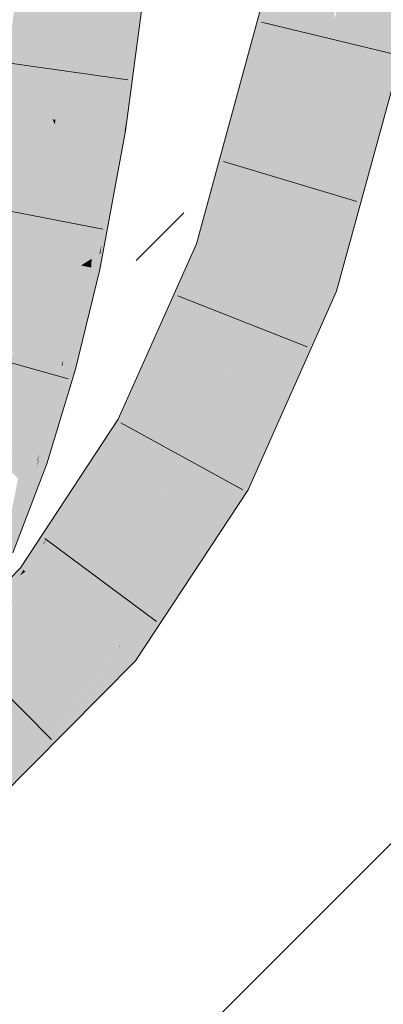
# Model space of a CAD drawing. Extents: x -720 to 300, y 62 to 1162.
# Tile 223 of 256: x 242.191 to 242.805, y 762.444 to 764.106. Entities that reach past the tile are written whole.
import ezdxf
from ezdxf.lldxf.tags import DXFTag

# ---------------------------------------------------------------- set-up
doc = ezdxf.new("R2010")
doc.units = 0
doc.layers.get('0').update_dxf_attribs({"lineweight": 13})
for name, color, linetype, lineweight, true_color in [('E_Detail_Wandschraffur', 7, 'Continuous', 5, 0xc0c0c0), ('E_Leerrohr 25-A06G93Y08I', 7, 'Continuous', 9, 0xff8000), ('E_Leerrohr 25-Shading', 7, 'Continuous', 9, 0xff8000)]:
    doc.layers.add(name, color=color, linetype=linetype, lineweight=lineweight, true_color=true_color)
tags = doc.linetypes.add('fein_strichliert', pattern=[4, 1, -2, 1]).pattern_tags.tags
tags[8:9] = [DXFTag(74, 4), DXFTag(75, 0), DXFTag(340, '0'), DXFTag(46, 0.0), DXFTag(50, 0.0), DXFTag(44, 0.0), DXFTag(45, 0.0)]
tags[6:7] = [DXFTag(74, 4), DXFTag(75, 0), DXFTag(340, '0'), DXFTag(46, 0.0), DXFTag(50, 0.0), DXFTag(44, 0.0), DXFTag(45, 0.0)]
tags[4:5] = [DXFTag(74, 4), DXFTag(75, 0), DXFTag(340, '0'), DXFTag(46, 0.0), DXFTag(50, 0.0), DXFTag(44, 0.0), DXFTag(45, 0.0)]

# ---------------------------------------------------------------- blocks, each defined once
blk = doc.blocks.new('Shading-A06G93SL8I', base_point=(241.4847, 762.55))
at = {"layer": 'E_Leerrohr 25-Shading', "color": 43, "true_color": 0xd7ab7f}
for points in [[(242.671, 764.2551), (242.6351, 764.2623), (242.5547, 763.9182), (242.5413, 763.9193)], [(242.5547, 763.9182), (242.5688, 763.917), (242.671, 764.2551)], [(242.671, 764.2551), (242.6256, 764.1048), (242.6233, 764.0804)], [(242.7944, 763.8988), (242.8802, 764.213), (242.7573, 763.9017), (242.8443, 764.2202)], [(242.3763, 764.1679), (242.3656, 764.1691), (242.3514, 763.9216), (242.3334, 763.9244)], [(242.3906, 764.1663), (242.3763, 764.1679), (242.3662, 763.9193), (242.3514, 763.9216)], [(242.393, 764.1661), (242.3906, 764.1663), (242.368, 763.919), (242.3662, 763.9193)], [(242.393, 764.1661), (242.368, 763.919), (242.3701, 763.9327)], [(242.3687, 763.9189), (242.3695, 763.9188), (242.393, 764.1661), (242.402, 764.165)], [(242.6256, 764.1048), (242.5688, 763.917), (242.6233, 764.0804), (242.5784, 763.9163)], [(242.368, 763.919), (242.3687, 763.9189), (242.3701, 763.9327)], [(242.3202, 763.7078), (242.3334, 763.9244), (242.3122, 763.7028), (242.3231, 763.8635)], [(242.3334, 763.9244), (242.3202, 763.7078), (242.3286, 763.7653)], [(242.3237, 763.8724), (242.3231, 763.8635), (242.3334, 763.9244)], [(242.3286, 763.7653), (242.3272, 763.7202), (242.3514, 763.9216), (242.3287, 763.7269)], [(242.3514, 763.9216), (242.3334, 763.9244), (242.3286, 763.7653)], [(242.3514, 763.9216), (242.3287, 763.7269), (242.3615, 763.8864), (242.3402, 763.779)], [(242.3514, 763.9216), (242.3615, 763.8864), (242.3662, 763.9193)], [(242.3615, 763.8866), (242.3545, 763.8378), (242.3687, 763.9189), (242.3657, 763.8983)], [(242.3662, 763.9193), (242.3615, 763.8866), (242.368, 763.919)], [(242.3615, 763.8866), (242.3687, 763.9189), (242.368, 763.919)], [(242.3657, 763.8983), (242.3695, 763.9188), (242.3687, 763.9189)], [(242.5413, 763.9193), (242.5287, 763.8732), (242.5547, 763.9182), (242.5389, 763.8723)], [(242.5784, 763.9162), (242.5784, 763.9163), (242.5389, 763.8723), (242.5547, 763.9182)], [(242.5784, 763.9162), (242.5389, 763.8723), (242.5622, 763.8704)], [(242.5553, 763.8506), (242.5658, 763.8702), (242.5784, 763.9162)], [(242.7448, 763.8558), (242.7818, 763.8528), (242.7573, 763.9017), (242.7944, 763.8988)], [(242.3545, 763.8378), (242.3615, 763.8864), (242.3262, 763.6848), (242.327, 763.712)], [(242.3099, 763.7977), (242.2942, 763.6915), (242.3237, 763.8724), (242.316, 763.821)], [(242.3231, 763.8635), (242.316, 763.821), (242.3122, 763.7028), (242.2967, 763.6931)], [(242.3237, 763.8724), (242.316, 763.821), (242.3231, 763.8635)], [(242.5287, 763.8732), (242.489, 763.7279), (242.5389, 763.8723)], [(242.5389, 763.8723), (242.489, 763.7279), (242.5622, 763.8704), (242.5553, 763.8506)], [(242.5128, 763.7198), (242.5658, 763.8702), (242.5095, 763.721), (242.5553, 763.8506)], [(242.5237, 763.7162), (242.5658, 763.8702), (242.5128, 763.7198)], [(242.5553, 763.8506), (242.489, 763.7279), (242.5095, 763.721)], [(242.7259, 763.6482), (242.7818, 763.8528), (242.6912, 763.6599), (242.7448, 763.8558)], [(242.316, 763.821), (242.2942, 763.6915), (242.2967, 763.6931)], [(242.3099, 763.7977), (242.2903, 763.6923), (242.2942, 763.6915)], [(242.3287, 763.7269), (242.327, 763.712), (242.3402, 763.779)], [(242.3286, 763.7653), (242.3202, 763.7078), (242.3272, 763.7202), (242.3252, 763.7109)], [(242.3197, 763.6862), (242.3218, 763.6857), (242.3252, 763.7109), (242.327, 763.712)], [(242.3262, 763.6848), (242.327, 763.712), (242.3218, 763.6857)], [(242.3252, 763.7109), (242.327, 763.712), (242.3272, 763.7202)], [(242.3272, 763.7202), (242.327, 763.712), (242.3287, 763.7269)], [(242.3865, 763.4986), (242.5128, 763.7198), (242.4011, 763.5312), (242.5095, 763.721)], [(242.3865, 763.4986), (242.3882, 763.437), (242.5128, 763.7198), (242.5237, 763.7162)], [(242.4558, 763.627), (242.5095, 763.721), (242.4447, 763.6288), (242.489, 763.7279)], [(242.5237, 763.7162), (242.457, 763.5789), (242.5237, 763.7162), (242.4819, 763.6226)], [(242.2964, 763.691), (242.3112, 763.6879), (242.2967, 763.6931), (242.3122, 763.7028)], [(242.3112, 763.6879), (242.3171, 763.6867), (242.3122, 763.7028), (242.3202, 763.7078)], [(242.3171, 763.6867), (242.3197, 763.6862), (242.3202, 763.7078), (242.3252, 763.7109)], [(242.2903, 763.6923), (242.2498, 763.5259), (242.2942, 763.6915), (242.261, 763.5228)], [(242.261, 763.5228), (242.2645, 763.5316), (242.2942, 763.6915), (242.2964, 763.691)], [(242.2964, 763.691), (242.2645, 763.5316), (242.3065, 763.6382), (242.3057, 763.6345)], [(242.2801, 763.5176), (242.2851, 763.5162), (242.3218, 763.6857), (242.3262, 763.6848)], [(242.2967, 763.6931), (242.2942, 763.6915), (242.2964, 763.691)], [(242.2964, 763.691), (242.3065, 763.6382), (242.3112, 763.6879)], [(242.2987, 763.5928), (242.3218, 763.6857), (242.31, 763.6507), (242.3197, 763.6862)], [(242.31, 763.6505), (242.3171, 763.6867), (242.3057, 763.6345)], [(242.3065, 763.6382), (242.3171, 763.6867), (242.3112, 763.6879)], [(242.3197, 763.6862), (242.3171, 763.6867), (242.31, 763.6507)], [(242.2987, 763.5928), (242.31, 763.6505), (242.2801, 763.5176), (242.3057, 763.6345)], [(242.7259, 763.6482), (242.6912, 763.6599), (242.5956, 763.3557), (242.6168, 763.4851)], [(242.6168, 763.4851), (242.6912, 763.6599), (242.6187, 763.4972)], [(242.2743, 763.5192), (242.3057, 763.6345), (242.2627, 763.5223), (242.2645, 763.5316)], [(242.2801, 763.5176), (242.3057, 763.6345), (242.2743, 763.5192)], [(242.4011, 763.5312), (242.4558, 763.627), (242.4447, 763.6288)], [(242.457, 763.5789), (242.3882, 763.437), (242.4819, 763.6226), (242.3889, 763.4144)], [(242.2645, 763.5316), (242.261, 763.5228), (242.2627, 763.5223)], [(242.261, 763.5228), (242.2498, 763.5259), (242.2201, 763.3624), (242.2018, 763.3687)], [(242.261, 763.5228), (242.2201, 763.3624), (242.2237, 763.3726)], [(242.2801, 763.5176), (242.2743, 763.5192), (242.2322, 763.3583), (242.223, 763.3615)], [(242.2633, 763.4854), (242.2743, 763.5192), (242.2283, 763.3856), (242.2627, 763.5223)], [(242.2322, 763.3583), (242.2364, 763.3568), (242.2801, 763.5176), (242.2851, 763.5162)], [(242.2553, 763.4929), (242.2627, 763.5223), (242.2574, 763.5084), (242.261, 763.5228)], [(242.2236, 763.3724), (242.2283, 763.3856), (242.2574, 763.5084), (242.2553, 763.4929)], [(242.3567, 763.4319), (242.3797, 763.4194), (242.3865, 763.4986), (242.3882, 763.437)], [(242.6187, 763.4972), (242.6012, 763.4486), (242.6187, 763.4972), (242.6168, 763.4851)], [(242.6041, 763.4644), (242.6012, 763.4486), (242.6187, 763.4972)], [(242.2222, 763.3617), (242.223, 763.3615), (242.2283, 763.3856), (242.2633, 763.4854)], [(242.6168, 763.4851), (242.6016, 763.4496), (242.5956, 763.3557), (242.5807, 763.3222)], [(242.6041, 763.4644), (242.5442, 763.33), (242.5537, 763.3248)], [(242.5537, 763.3248), (242.5561, 763.3235), (242.6041, 763.4644), (242.6012, 763.4486)], [(242.5561, 763.3235), (242.5764, 763.3125), (242.6012, 763.4486)], [(242.6016, 763.4496), (242.6012, 763.4486), (242.5807, 763.3222), (242.5764, 763.3125)], [(242.3567, 763.4319), (242.2489, 763.2678), (242.2376, 763.2304), (242.2309, 763.2231)], [(242.3567, 763.4319), (242.2376, 763.2304), (242.3797, 763.4194)], [(242.3797, 763.4194), (242.3889, 763.4144), (242.3882, 763.437)], [(242.3797, 763.4194), (242.2376, 763.2304), (242.3889, 763.4144), (242.3266, 763.3263)], [(242.3889, 763.4144), (242.3297, 763.3307), (242.3889, 763.4144), (242.3487, 763.3534)], [(242.2222, 763.3617), (242.2283, 763.3856), (242.2211, 763.3621), (242.2236, 763.3724)], [(242.1701, 763.2427), (242.2201, 763.3624), (242.1878, 763.332), (242.2018, 763.3687)], [(242.2201, 763.3624), (242.2211, 763.3621), (242.2237, 763.3726)], [(242.2211, 763.3621), (242.2201, 763.3624), (242.1734, 763.2089), (242.1586, 763.2152)], [(242.2322, 763.3583), (242.223, 763.3615), (242.1734, 763.2089), (242.2125, 763.3345)], [(242.2322, 763.3583), (242.1734, 763.2089), (242.1771, 763.2073)], [(242.1771, 763.2073), (242.1792, 763.2065), (242.2322, 763.3583), (242.2364, 763.3568)], [(242.2125, 763.3345), (242.2187, 763.3505), (242.2211, 763.3621), (242.2222, 763.3617)], [(242.2187, 763.3505), (242.223, 763.3615), (242.2222, 763.3617)], [(242.3297, 763.3307), (242.3266, 763.3263), (242.3487, 763.3534), (242.3414, 763.3422)], [(242.2205, 763.1582), (242.3414, 763.3422), (242.2001, 763.1747)], [(242.3197, 763.3165), (242.3414, 763.3422), (242.3266, 763.3263)], [(242.3615, 763.0524), (242.5537, 763.3248), (242.5442, 763.33)], [(242.1974, 763.1769), (242.2001, 763.1747), (242.3266, 763.3263), (242.3197, 763.3165)], [(242.1974, 763.1769), (242.3266, 763.3263), (242.2376, 763.2304)], [(242.3615, 763.0524), (242.3864, 763.0241), (242.5537, 763.3248), (242.4256, 763.0837)], [(242.5537, 763.3248), (242.4256, 763.0837), (242.5561, 763.3235), (242.4418, 763.1082)], [(242.4418, 763.1082), (242.5764, 763.3125), (242.5561, 763.3235)], [(242.2489, 763.2678), (242.192, 763.1812), (242.2309, 763.2231)], [(242.2294, 763.2195), (242.2376, 763.2304), (242.2309, 763.2231)], [(242.1974, 763.1769), (242.2294, 763.2195), (242.192, 763.1812), (242.2309, 763.2231)], [(242.1434, 763.1324), (242.1952, 763.175), (242.192, 763.1812), (242.1966, 763.1776)], [(242.1434, 763.1324), (242.1421, 763.1311), (242.1952, 763.175), (242.1912, 763.168)], [(242.2001, 763.1747), (242.1686, 763.151), (242.2205, 763.1582), (242.1605, 763.1375)], [(242.1912, 763.168), (242.2001, 763.1747), (242.1952, 763.175), (242.1974, 763.1769)], [(242.1952, 763.175), (242.1974, 763.1769), (242.1966, 763.1776)], [(242.2205, 763.1582), (242.1605, 763.1375), (242.22, 763.1578), (242.1136, 763.0592)], [(242.22, 763.1578), (242.1625, 763.1045), (242.1818, 763.1193)], [(242.1531, 762.789), (242.358, 763.0471), (242.1294, 762.817)], [(242.1531, 762.789), (242.165, 762.801), (242.358, 763.0471), (242.3584, 763.0468)], [(242.3584, 763.0468), (242.3184, 762.9958), (242.3864, 763.0241), (242.2624, 762.8991)], [(242.3615, 763.0524), (242.358, 763.0471), (242.3584, 763.0468)], [(242.3864, 763.0241), (242.3615, 763.0524), (242.3584, 763.0468)], [(242.3184, 762.9958), (242.165, 762.801), (242.2624, 762.8991)]]:
    blk.add_solid(points, dxfattribs=at)
at = {"layer": 'E_Leerrohr 25-Shading', "color": 31, "true_color": 0xfabd7f}
for points in [[(242.671, 764.2551), (242.6233, 764.0804), (242.7022, 764.2488), (242.6244, 764.0399)], [(242.7022, 764.2488), (242.6244, 764.0399), (242.6679, 763.909), (242.628, 763.9122)], [(242.7022, 764.2488), (242.6679, 763.909), (242.71, 764.0631)], [(242.7022, 764.2488), (242.71, 764.0631), (242.7162, 764.246), (242.7222, 764.108)], [(242.7242, 764.0964), (242.7577, 764.2376), (242.7222, 764.108)], [(242.8443, 764.2202), (242.7577, 764.2376), (242.7573, 763.9017), (242.7242, 764.0964)], [(242.1588, 763.952), (242.246, 763.9382), (242.1899, 764.1884), (242.2778, 764.1788)], [(242.2778, 764.1788), (242.246, 763.9382), (242.2511, 763.9374)], [(242.2594, 763.9362), (242.282, 764.1783), (242.2511, 763.9374), (242.2778, 764.1788)], [(242.2695, 763.9345), (242.2889, 764.1776), (242.2594, 763.9362), (242.282, 764.1783)], [(242.3249, 764.1736), (242.2889, 764.1776), (242.3173, 763.927), (242.2695, 763.9345)], [(242.3249, 764.1736), (242.3173, 763.927), (242.3376, 764.1722), (242.3273, 763.9254)], [(242.3273, 763.9254), (242.3334, 763.9244), (242.3376, 764.1722), (242.3656, 764.1691)], [(242.71, 764.0631), (242.7126, 764.0474), (242.7222, 764.108), (242.7242, 764.0964)], [(242.7262, 764.0845), (242.7242, 764.0964), (242.7153, 764.0312), (242.7126, 764.0474)], [(242.6233, 764.0804), (242.5784, 763.9162), (242.6244, 764.0399)], [(242.7573, 763.9017), (242.7262, 764.0845), (242.7448, 763.8558), (242.7153, 764.0312)], [(242.6679, 763.909), (242.6611, 763.8301), (242.71, 764.0631), (242.7126, 764.0474)], [(242.7153, 764.0312), (242.7126, 764.0474), (242.6671, 763.796), (242.6611, 763.8301)], [(242.6244, 764.0399), (242.5784, 763.9162), (242.628, 763.9122)], [(242.7448, 763.8558), (242.7153, 764.0312), (242.6912, 763.6599), (242.6671, 763.796)], [(242.1173, 763.7286), (242.2038, 763.7104), (242.1588, 763.952), (242.246, 763.9382)], [(242.246, 763.9382), (242.2038, 763.7104), (242.2097, 763.7092)], [(242.2195, 763.7072), (242.25, 763.9295), (242.2097, 763.7092), (242.246, 763.9382)], [(242.2316, 763.7046), (242.2568, 763.9146), (242.2195, 763.7072), (242.25, 763.9295)], [(242.2511, 763.9374), (242.246, 763.9382), (242.25, 763.9295)], [(242.2568, 763.9146), (242.2594, 763.9362), (242.25, 763.9295), (242.2511, 763.9374)], [(242.2654, 763.8957), (242.2695, 763.9345), (242.2568, 763.9146), (242.2594, 763.9362)], [(242.3173, 763.927), (242.2695, 763.9345), (242.3099, 763.7977), (242.2654, 763.8957)], [(242.2448, 763.7018), (242.2654, 763.8957), (242.2316, 763.7046), (242.2568, 763.9146)], [(242.3173, 763.927), (242.3099, 763.7977), (242.3273, 763.9254), (242.3237, 763.8724)], [(242.3237, 763.8724), (242.3334, 763.9244), (242.3273, 763.9254)], [(242.5658, 763.8702), (242.6553, 763.8629), (242.5784, 763.9162), (242.6679, 763.909)], [(242.3099, 763.7977), (242.2654, 763.8957), (242.2903, 763.6923), (242.2448, 763.7018)], [(242.6553, 763.8629), (242.6611, 763.8301), (242.6679, 763.909)], [(242.6075, 763.688), (242.6553, 763.8629), (242.5237, 763.7162), (242.5658, 763.8702)], [(242.6553, 763.8629), (242.6075, 763.688), (242.6392, 763.6774)], [(242.6392, 763.6774), (242.6478, 763.6745), (242.6553, 763.8629), (242.6611, 763.8301)], [(242.6611, 763.8301), (242.6517, 763.7208), (242.6671, 763.796)], [(242.6517, 763.7208), (242.6478, 763.6745), (242.6671, 763.796), (242.6912, 763.6599)], [(242.0793, 763.5725), (242.1645, 763.5492), (242.1173, 763.7286), (242.2038, 763.7104)], [(242.5717, 763.6078), (242.6075, 763.688), (242.4819, 763.6226), (242.5237, 763.7162)], [(242.2038, 763.7104), (242.1645, 763.5492), (242.169, 763.548)], [(242.179, 763.5452), (242.2097, 763.7092), (242.169, 763.548), (242.2038, 763.7104)], [(242.1921, 763.5417), (242.2195, 763.7072), (242.179, 763.5452), (242.2097, 763.7092)], [(242.2069, 763.5376), (242.2316, 763.7046), (242.1921, 763.5417), (242.2195, 763.7072)], [(242.2448, 763.7018), (242.2316, 763.7046), (242.2222, 763.5334), (242.2069, 763.5376)], [(242.2222, 763.5334), (242.2498, 763.5259), (242.2448, 763.7018), (242.2903, 763.6923)], [(242.49, 763.3594), (242.5442, 763.33), (242.6075, 763.688)], [(242.5442, 763.33), (242.6041, 763.4644), (242.6075, 763.688), (242.6392, 763.6774)], [(242.6075, 763.688), (242.5717, 763.6078), (242.565, 763.5693)], [(242.6392, 763.6774), (242.6041, 763.4644), (242.6478, 763.6745), (242.6187, 763.4972)], [(242.6187, 763.4972), (242.6912, 763.6599), (242.6478, 763.6745)], [(242.4665, 763.3722), (242.5717, 763.6078), (242.3889, 763.4144), (242.4819, 763.6226)], [(242.5717, 763.6078), (242.4665, 763.3722), (242.565, 763.5693), (242.49, 763.3594)], [(242.1611, 763.3826), (242.1921, 763.5417), (242.1449, 763.3881), (242.179, 763.5452)], [(242.1783, 763.3767), (242.2069, 763.5376), (242.1611, 763.3826), (242.1921, 763.5417)], [(242.2222, 763.5334), (242.2069, 763.5376), (242.1955, 763.3708), (242.1783, 763.3767)], [(242.1955, 763.3708), (242.2018, 763.3687), (242.2222, 763.5334), (242.2498, 763.5259)], [(242.4384, 763.3294), (242.4665, 763.3722), (242.3487, 763.3534), (242.3889, 763.4144)], [(242.1955, 763.3708), (242.1783, 763.3767), (242.1878, 763.332), (242.1719, 763.3469)], [(242.1878, 763.332), (242.2018, 763.3687), (242.1955, 763.3708)], [(242.4665, 763.3722), (242.4262, 763.2985), (242.49, 763.3594), (242.3757, 763.1068)], [(242.4336, 763.3122), (242.4665, 763.3722), (242.4384, 763.3294)], [(242.3414, 763.3422), (242.4316, 763.3191), (242.3487, 763.3534), (242.4384, 763.3294)], [(242.3757, 763.1068), (242.3615, 763.0524), (242.49, 763.3594), (242.5442, 763.33)], [(242.2892, 763.1027), (242.4316, 763.3191), (242.2205, 763.1582), (242.3414, 763.3422)], [(242.4262, 763.2985), (242.4336, 763.3122), (242.4316, 763.3191), (242.4384, 763.3294)], [(242.358, 763.0471), (242.3615, 763.0524), (242.2892, 763.1027), (242.4316, 763.3191)], [(242.2692, 763.0825), (242.2892, 763.1027), (242.1818, 763.1193), (242.2205, 763.1582)], [(242.0723, 762.8844), (242.2692, 763.0825), (242.0152, 762.9518), (242.1818, 763.1193)], [(242.1294, 762.817), (242.358, 763.0471), (242.0926, 762.8604), (242.2892, 763.1027)], [(242.265, 763.0729), (242.2892, 763.1027), (242.2692, 763.0825)], [(242.0926, 762.8604), (242.265, 763.0729), (242.0723, 762.8844), (242.2692, 763.0825)]]:
    blk.add_solid(points, dxfattribs=at)
blk = doc.blocks.new('Referenz-A06G93Y48I')
at = {"layer": 'E_Detail_Wandschraffur', "linetype": 'fein_strichliert', "ltscale": 0.13}
blk.add_line((242.3873, 763.6997), (242.4677, 763.7801), dxfattribs=at)
at = {"layer": 'E_Detail_Wandschraffur', "linetype": 'ByBlock', "ltscale": 0.13}
blk.add_line((242.4083, 762.3064), (243.6519, 763.5501), dxfattribs=at)
at = {"layer": 'E_Leerrohr 25-A06G93Y08I', "linetype": 'Continuous', "ltscale": 0.13}
for p, q in [((242.6351, 764.2623), (242.489, 763.7279)), ((242.8802, 764.213), (242.7259, 763.6482)), ((242.3695, 763.9187), (242.402, 764.1651)), ((242.5989, 764.102), (242.8273, 764.047)), ((242.3734, 764.005), (242.1407, 764.0379)), ((242.3262, 763.6848), (242.3695, 763.9187)), ((242.5346, 763.8671), (242.7597, 763.7996)), ((242.3311, 763.7525), (242.1005, 763.7974)), ((242.489, 763.7279), (242.3567, 763.4319)), ((242.2851, 763.5162), (242.3262, 763.6848)), ((242.7259, 763.6482), (242.5763, 763.3125)), ((242.4576, 763.6403), (242.6763, 763.5543)), ((242.2723, 763.4998), (242.046, 763.5634)), ((242.2364, 763.3568), (242.2851, 763.5162)), ((242.3567, 763.4319), (242.192, 763.1812)), ((242.3615, 763.4256), (242.5677, 763.3129)), ((242.1792, 763.2065), (242.2364, 763.3568)), ((242.5763, 763.3125), (242.3864, 763.0241)), ((242.233, 763.2307), (242.4214, 763.0902)), ((242.192, 763.1812), (241.9915, 762.9797)), ((242.079, 763.0578), (242.2444, 762.8909)), ((242.3864, 763.0241), (242.1531, 762.789))]:
    blk.add_line(p, q, dxfattribs=at)

msp = doc.modelspace()

# ---------------------------------------------------------------- block references
at = {"color": 8, "lineweight": 25, "ltscale": 0.25, "true_color": 0x808080}
msp.add_blockref('Referenz-A06G93Y48I', (0, 0), dxfattribs=at)
msp.add_blockref('Shading-A06G93SL8I', (241.4847, 762.55))

doc.saveas('drawing.dxf')
